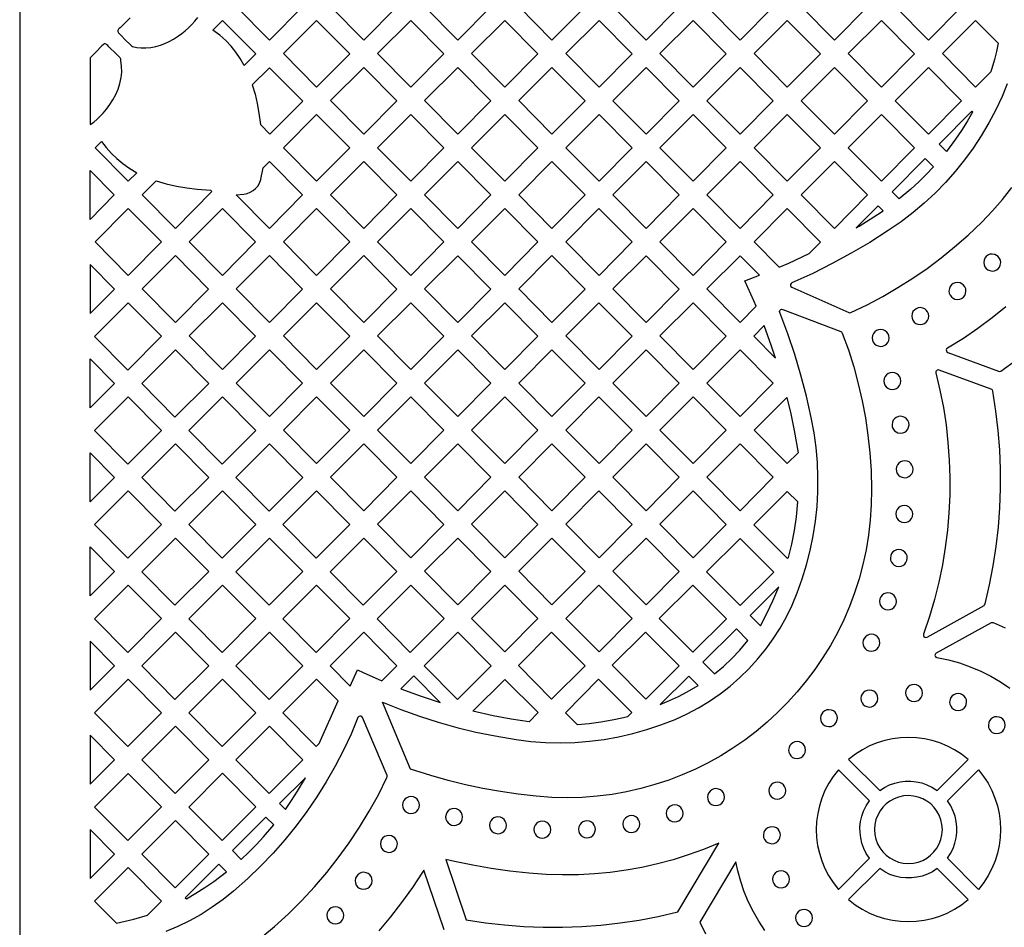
# Model space of a CAD drawing. Header units: millimetres. Extents: x -1176 to 822, y -1617 to -119.
# Tile 36 of 113: x -1176 to -980, y -723 to -543. Entities that reach past the tile are written whole.
import ezdxf

# ---------------------------------------------------------------- set-up
doc = ezdxf.new("R2010")
doc.units = ezdxf.units.MM
doc.layers.add('pattern', color=5, linetype='Continuous')

msp = doc.modelspace()

# ---------------------------------------------------------------- linework, layer by layer
at = {"layer": 'pattern'}
for points in [[(-1176, -1616.8), (822, -1616.8), (822, -118.96), (-1176, -118.96)], [(-1119.79, -540.52), (-1126.36, -547.15), (-1132.97, -540.49), (-1126.37, -533.88)], [(-1107.66, -533.88), (-1101.09, -540.52), (-1107.66, -547.15), (-1114.27, -540.49)], [(-1088.96, -533.88), (-1082.38, -540.52), (-1088.96, -547.15), (-1095.56, -540.49)], [(-1076.86, -540.49), (-1070.25, -533.89), (-1063.68, -540.52), (-1070.25, -547.16)], [(-1058.15, -540.49), (-1051.55, -533.89), (-1044.97, -540.52), (-1051.55, -547.16)], [(-1032.84, -533.89), (-1026.27, -540.52), (-1032.84, -547.16), (-1039.45, -540.49)], [(-1014.14, -533.89), (-1007.56, -540.53), (-1014.14, -547.16), (-1020.74, -540.49)], [(-995.43, -533.89), (-988.86, -540.53), (-995.43, -547.16), (-1002.04, -540.5)], [(-1131.41, -552.2), (-1132.2, -550.8), (-1133.06, -549.52), (-1134.01, -548.33), (-1135.06, -547.23), (-1136.22, -546.2), (-1137.6, -545.16), (-1135.68, -543.23), (-1129.1, -549.86)], [(-1110.44, -549.87), (-1117.01, -556.5), (-1123.62, -549.83), (-1117.02, -543.23)], [(-1104.92, -549.83), (-1098.31, -543.23), (-1091.74, -549.87), (-1098.31, -556.5)], [(-1086.21, -549.84), (-1079.61, -543.23), (-1073.03, -549.87), (-1079.6, -556.5)], [(-1054.33, -549.87), (-1060.9, -556.51), (-1067.51, -549.84), (-1060.9, -543.24)], [(-1042.19, -556.51), (-1048.8, -549.84), (-1042.2, -543.24), (-1035.62, -549.87)], [(-1023.49, -543.24), (-1016.92, -549.87), (-1023.49, -556.51), (-1030.1, -549.84)], [(-1004.78, -556.51), (-1011.39, -549.84), (-1004.79, -543.24), (-998.21, -549.87)], [(-983.06, -553.46), (-986.08, -556.51), (-992.69, -549.85), (-986.08, -543.24), (-981.57, -547.79), (-981.91, -549.43), (-982.31, -551.04)], [(-1162, -563.93), (-1161.3, -563.45), (-1160.63, -562.89), (-1160, -562.28), (-1159.42, -561.66), (-1158.78, -560.88), (-1158.1, -559.96), (-1157.47, -558.99), (-1156.92, -557.96), (-1156.44, -556.88), (-1156.08, -555.78), (-1155.82, -554.56), (-1155.72, -553.55), (-1155.75, -552.31), (-1155.9, -551.2), (-1155.94, -550.94), (-1156.04, -550.68), (-1156.22, -550.47), (-1156.42, -550.27), (-1156.78, -549.94), (-1158.26, -548.47), (-1158.48, -548.25), (-1158.67, -548.07), (-1158.83, -547.95), (-1158.99, -547.9), (-1159.16, -547.93), (-1159.36, -548.06), (-1159.65, -548.31), (-1160.89, -549.57), (-1162, -550.7)], [(-1129.81, -556.07), (-1129.25, -557.92), (-1128.8, -559.77), (-1128.46, -561.65), (-1128.19, -563.92), (-1126.29, -565.84), (-1119.72, -559.27), (-1126.4, -552.66)], [(-1114.27, -559.18), (-1107.66, -552.58), (-1101.09, -559.21), (-1107.66, -565.85)], [(-1082.38, -559.21), (-1088.96, -565.85), (-1095.57, -559.18), (-1088.96, -552.58)], [(-1070.26, -552.58), (-1063.68, -559.22), (-1070.25, -565.85), (-1076.86, -559.18)], [(-1051.55, -552.58), (-1044.97, -559.22), (-1051.55, -565.85), (-1058.15, -559.19)], [(-1026.27, -559.22), (-1032.84, -565.86), (-1039.45, -559.19), (-1032.85, -552.59)], [(-1020.74, -559.19), (-1014.14, -552.59), (-1007.56, -559.22), (-1014.14, -565.86)], [(-1002.04, -559.19), (-995.44, -552.59), (-988.86, -559.22), (-995.43, -565.86)], [(-986.67, -561.45), (-987.74, -563.3), (-988.87, -565.1), (-990.07, -566.86), (-991.88, -569.28), (-993.33, -567.84), (-986.83, -561.28)], [(-1117.01, -575.2), (-1123.62, -568.53), (-1117.02, -561.93), (-1110.44, -568.56)], [(-1104.92, -568.53), (-1098.31, -561.93), (-1091.74, -568.56), (-1098.31, -575.2)], [(-1073.03, -568.56), (-1079.61, -575.2), (-1086.21, -568.53), (-1079.61, -561.93)], [(-1054.33, -568.57), (-1060.9, -575.2), (-1067.51, -568.53), (-1060.9, -561.93)], [(-1035.62, -568.57), (-1042.19, -575.2), (-1048.8, -568.54), (-1042.2, -561.93)], [(-1030.1, -568.54), (-1023.49, -561.93), (-1016.92, -568.57), (-1023.49, -575.2)], [(-1004.79, -561.94), (-998.21, -568.57), (-1004.79, -575.21), (-1011.39, -568.54)], [(-1159.77, -567.27), (-1158.8, -568.51), (-1157.78, -569.65), (-1156.69, -570.7), (-1155.53, -571.66), (-1154.29, -572.54), (-1152.72, -573.49), (-1154.42, -575.2), (-1161.03, -568.53)], [(-994.46, -572.33), (-995.9, -573.86), (-997.39, -575.33), (-998.94, -576.75), (-1001.25, -578.69), (-1002.67, -577.27), (-996.12, -570.67)], [(-1162, -582.76), (-1162, -573.06), (-1157.2, -577.91)], [(-1132.97, -577.88), (-1131.46, -577.75), (-1130.8, -577.62), (-1130.18, -577.39), (-1129.62, -577.06), (-1129.12, -576.64), (-1128.7, -576.14), (-1128.37, -575.57), (-1128.11, -574.84), (-1128.09, -574.75), (-1127.63, -572.53), (-1126.37, -571.28), (-1119.79, -577.91), (-1126.36, -584.55)], [(-1101.09, -577.91), (-1107.66, -584.55), (-1114.27, -577.88), (-1107.66, -571.28)], [(-1095.57, -577.88), (-1088.96, -571.28), (-1082.39, -577.91), (-1088.96, -584.55)], [(-1070.26, -571.28), (-1063.68, -577.91), (-1070.25, -584.55), (-1076.86, -577.88)], [(-1051.55, -584.55), (-1058.16, -577.88), (-1051.55, -571.28), (-1044.98, -577.91)], [(-1039.45, -577.88), (-1032.85, -571.28), (-1026.27, -577.92), (-1032.84, -584.55)], [(-1014.14, -571.28), (-1007.57, -577.92), (-1014.14, -584.55), (-1020.75, -577.89)], [(-1148.92, -575.12), (-1146.88, -575.69), (-1144.84, -576.15), (-1142.78, -576.51), (-1140.71, -576.78), (-1138.07, -576.97), (-1137.82, -577.23), (-1145.07, -584.55), (-1151.68, -577.88)], [(-1147.84, -587.26), (-1154.42, -593.9), (-1161.03, -587.23), (-1154.42, -580.63)], [(-1129.14, -587.26), (-1135.72, -593.9), (-1142.32, -587.23), (-1135.72, -580.63)], [(-1117.02, -580.63), (-1110.44, -587.26), (-1117.01, -593.9), (-1123.62, -587.23)], [(-1098.31, -593.9), (-1104.92, -587.23), (-1098.31, -580.63), (-1091.74, -587.26)], [(-1086.21, -587.23), (-1079.61, -580.63), (-1073.03, -587.26), (-1079.61, -593.9)], [(-1067.51, -587.23), (-1060.91, -580.63), (-1054.33, -587.26), (-1060.9, -593.9)], [(-1042.2, -580.63), (-1035.63, -587.26), (-1042.2, -593.9), (-1048.81, -587.23)], [(-1025.1, -592.28), (-1023.17, -591.44), (-1019.14, -589.55), (-1016.89, -587.3), (-1023.49, -580.63), (-1030.1, -587.23)], [(-1009.79, -584.46), (-1009.23, -584.12), (-1005.54, -581.79), (-1004.47, -581.07), (-1005.45, -580.08)], [(-1151.68, -596.58), (-1145.07, -589.97), (-1138.49, -596.61), (-1145.07, -603.24)], [(-1126.37, -589.97), (-1119.79, -596.61), (-1126.36, -603.24), (-1132.97, -596.58)], [(-1101.09, -596.61), (-1107.66, -603.24), (-1114.27, -596.58), (-1107.66, -589.97)], [(-1088.96, -603.25), (-1095.57, -596.58), (-1088.96, -589.98), (-1082.39, -596.61)], [(-1070.26, -589.97), (-1063.68, -596.61), (-1070.25, -603.24), (-1076.86, -596.58)], [(-1044.98, -596.61), (-1051.55, -603.25), (-1058.16, -596.58), (-1051.55, -589.98)], [(-1029.65, -600.02), (-1030.11, -598.95), (-1031.92, -594.96), (-1028.99, -593.87), (-1032.85, -589.98), (-1039.45, -596.58), (-1032.84, -603.25)], [(-984.47, -591.34), (-984.41, -591.78), (-984.25, -592.17), (-984, -592.51), (-983.67, -592.78), (-983.28, -592.95), (-982.78, -593.03), (-982.35, -592.97), (-981.95, -592.81), (-981.61, -592.56), (-981.35, -592.23), (-981.17, -591.84), (-981.1, -591.34), (-981.16, -590.9), (-981.32, -590.51), (-981.57, -590.17), (-981.9, -589.91), (-982.28, -589.73), (-982.78, -589.66), (-983.22, -589.71), (-983.62, -589.88), (-983.95, -590.13), (-984.22, -590.46), (-984.39, -590.84)], [(-1162, -591.75), (-1162, -601.49), (-1157.15, -596.64)], [(-991.37, -597), (-991.31, -597.43), (-991.15, -597.83), (-990.9, -598.17), (-990.57, -598.43), (-990.18, -598.61), (-989.68, -598.68), (-989.24, -598.62), (-988.85, -598.46), (-988.51, -598.21), (-988.25, -597.88), (-988.07, -597.5), (-988, -597), (-988.05, -596.56), (-988.22, -596.16), (-988.47, -595.83), (-988.8, -595.56), (-989.18, -595.38), (-989.68, -595.31), (-990.12, -595.37), (-990.51, -595.53), (-990.85, -595.78), (-991.12, -596.11), (-991.29, -596.5)], [(-1161.11, -606.01), (-1154.5, -612.69), (-1147.8, -605.99), (-1154.42, -599.32)], [(-1142.32, -605.93), (-1135.72, -599.32), (-1129.14, -605.96), (-1135.72, -612.59)], [(-1117.02, -599.32), (-1110.44, -605.96), (-1117.01, -612.59), (-1123.62, -605.93)], [(-1104.92, -605.93), (-1098.31, -599.32), (-1091.74, -605.96), (-1098.31, -612.59)], [(-1086.21, -605.93), (-1079.61, -599.32), (-1073.03, -605.96), (-1079.61, -612.59)], [(-1067.51, -605.93), (-1060.91, -599.32), (-1054.33, -605.96), (-1060.9, -612.59)], [(-1035.63, -605.96), (-1042.2, -612.59), (-1048.81, -605.93), (-1042.2, -599.32)], [(-998.77, -601.99), (-998.71, -602.42), (-998.55, -602.82), (-998.3, -603.16), (-997.97, -603.42), (-997.58, -603.6), (-997.08, -603.67), (-996.65, -603.61), (-996.25, -603.45), (-995.91, -603.2), (-995.65, -602.87), (-995.47, -602.49), (-995.4, -601.99), (-995.45, -601.55), (-995.62, -601.15), (-995.87, -600.82), (-996.2, -600.55), (-996.58, -600.38), (-997.08, -600.3), (-997.52, -600.36), (-997.92, -600.52), (-998.25, -600.77), (-998.52, -601.1), (-998.69, -601.49)], [(-1045.77, -682.08), (-1043.42, -681), (-1041.15, -679.8), (-1038.96, -678.47), (-1036.86, -677.02), (-1034.84, -675.46), (-1032.93, -673.79), (-1031.11, -672.02), (-1029.39, -670.14), (-1027.79, -668.17), (-1026.29, -666.11), (-1024.91, -663.96), (-1023.66, -661.73), (-1022.53, -659.42), (-1021.5, -656.96), (-1020.51, -654.18), (-1019.65, -651.36), (-1018.93, -648.51), (-1018.35, -645.63), (-1017.9, -642.74), (-1017.59, -639.82), (-1017.43, -636.9), (-1017.4, -633.97), (-1017.51, -631.03), (-1017.76, -628.1), (-1018.15, -625.19), (-1018.72, -622.1), (-1019.68, -617.88), (-1020.78, -613.72), (-1022.02, -609.59), (-1023.39, -605.51), (-1024.98, -601.26), (-1025.02, -601.04), (-1024.95, -600.84), (-1024.81, -600.69), (-1024.62, -600.61), (-1024.36, -600.64), (-1012.83, -605.06), (-1012.7, -605.13), (-1012.56, -605.34), (-1011.36, -608.7), (-1010.3, -612.06), (-1009.39, -615.43), (-1008.61, -618.81), (-1007.97, -622.22), (-1007.47, -625.65), (-1007.1, -629.12), (-1006.86, -632.63), (-1006.76, -636.41), (-1006.8, -639.48), (-1007, -642.51), (-1007.35, -645.5), (-1007.83, -648.44), (-1008.46, -651.32), (-1009.22, -654.16), (-1010.11, -656.93), (-1011.13, -659.64), (-1012.28, -662.29), (-1013.54, -664.87), (-1014.92, -667.38), (-1016.41, -669.82), (-1018.01, -672.17), (-1019.72, -674.45), (-1021.53, -676.64), (-1023.43, -678.74), (-1025.43, -680.75), (-1027.52, -682.66), (-1029.7, -684.48), (-1031.96, -686.19), (-1034.3, -687.8), (-1036.72, -689.3), (-1039.2, -690.69), (-1041.76, -691.96), (-1044.38, -693.11), (-1047.06, -694.14), (-1049.8, -695.05), (-1052.59, -695.83), (-1055.43, -696.47), (-1058.32, -696.98), (-1061.25, -697.35), (-1064.22, -697.58), (-1067.23, -697.66), (-1070.26, -697.59), (-1073.38, -697.36), (-1076.94, -696.96), (-1080.48, -696.44), (-1083.97, -695.81), (-1087.44, -695.07), (-1090.89, -694.22), (-1094.33, -693.26), (-1098.33, -691.98), (-1103.94, -678.7), (-1100.28, -680.15), (-1096.6, -681.46), (-1092.89, -682.64), (-1089.15, -683.68), (-1085.37, -684.6), (-1081.54, -685.38), (-1077.36, -686.09), (-1074.45, -686.45), (-1071.53, -686.67), (-1068.61, -686.74), (-1065.7, -686.66), (-1062.8, -686.44), (-1059.91, -686.08), (-1057.04, -685.57), (-1054.2, -684.92), (-1051.39, -684.13), (-1048.61, -683.2)], [(-1025.83, -610.33), (-1026.61, -607.96), (-1028.1, -603.88), (-1030.16, -605.96)], [(-1006.62, -606.31), (-1006.57, -606.75), (-1006.4, -607.15), (-1006.15, -607.48), (-1005.82, -607.75), (-1005.44, -607.92), (-1004.94, -608), (-1004.5, -607.94), (-1004.11, -607.78), (-1003.77, -607.53), (-1003.5, -607.2), (-1003.33, -606.81), (-1003.25, -606.31), (-1003.31, -605.88), (-1003.47, -605.48), (-1003.72, -605.15), (-1004.05, -604.88), (-1004.44, -604.71), (-1004.94, -604.63), (-1005.37, -604.69), (-1005.77, -604.85), (-1006.11, -605.1), (-1006.37, -605.43), (-1006.55, -605.81)], [(-1145.07, -608.67), (-1151.76, -615.36), (-1145.15, -622.03), (-1138.45, -615.34)], [(-1126.37, -608.67), (-1119.79, -615.31), (-1126.36, -621.94), (-1132.97, -615.27)], [(-1114.27, -615.27), (-1107.66, -608.67), (-1101.09, -615.31), (-1107.66, -621.94)], [(-1088.96, -608.67), (-1082.38, -615.31), (-1088.96, -621.94), (-1095.57, -615.27)], [(-1070.26, -608.67), (-1063.68, -615.31), (-1070.25, -621.94), (-1076.86, -615.28)], [(-1051.55, -621.94), (-1058.16, -615.27), (-1051.56, -608.67), (-1044.98, -615.31)], [(-1026.27, -615.31), (-1032.85, -621.94), (-1039.46, -615.28), (-1032.85, -608.67)], [(-1162, -620.19), (-1162, -610.45), (-1157.15, -615.34)], [(-1004.32, -614.86), (-1004.26, -615.3), (-1004.1, -615.7), (-1003.84, -616.03), (-1003.52, -616.3), (-1003.13, -616.47), (-1002.63, -616.55), (-1002.19, -616.49), (-1001.8, -616.33), (-1001.46, -616.08), (-1001.2, -615.75), (-1001.02, -615.36), (-1000.94, -614.86), (-1001, -614.43), (-1001.16, -614.03), (-1001.42, -613.69), (-1001.74, -613.43), (-1002.13, -613.25), (-1002.63, -613.18), (-1003.07, -613.24), (-1003.46, -613.4), (-1003.8, -613.65), (-1004.06, -613.98), (-1004.24, -614.36)], [(-984.16, -659.14), (-983.29, -655.37), (-982.56, -651.58), (-981.98, -647.76), (-981.55, -643.93), (-981.26, -640.09), (-981.12, -636.24), (-981.13, -632.39), (-981.28, -628.53), (-981.58, -624.69), (-982.03, -620.85), (-982.66, -616.89), (-982.75, -616.66), (-982.96, -616.52), (-993.34, -612.69), (-993.55, -612.66), (-993.73, -612.72), (-993.88, -612.83), (-993.97, -613), (-993.98, -613.26), (-993.17, -616.69), (-992.49, -620.14), (-991.96, -623.6), (-991.57, -627.08), (-991.31, -630.57), (-991.2, -634.06), (-991.22, -637.54), (-991.38, -641.03), (-991.67, -644.51), (-992.11, -647.97), (-992.68, -651.42), (-993.39, -654.84), (-994.23, -658.25), (-995.21, -661.62), (-996.41, -665.18), (-996.43, -665.41), (-996.35, -665.62), (-996.18, -665.76), (-995.97, -665.82), (-995.72, -665.76), (-984.4, -659.44), (-984.28, -659.36)], [(-1161.11, -624.71), (-1154.42, -618.02), (-1147.8, -624.69), (-1154.5, -631.38)], [(-1135.72, -618.02), (-1142.41, -624.71), (-1135.8, -631.38), (-1129.1, -624.69)], [(-1123.62, -624.62), (-1117.02, -618.02), (-1110.44, -624.65), (-1117.01, -631.29)], [(-1098.31, -618.02), (-1091.74, -624.65), (-1098.31, -631.29), (-1104.92, -624.62)], [(-1079.61, -618.02), (-1073.03, -624.65), (-1079.61, -631.29), (-1086.21, -624.62)], [(-1060.91, -618.02), (-1054.33, -624.66), (-1060.9, -631.29), (-1067.51, -624.62)], [(-1035.63, -624.65), (-1042.2, -631.29), (-1048.81, -624.62), (-1042.2, -618.02)], [(-1023.6, -618.12), (-1022.81, -621.41), (-1022.12, -624.72), (-1021.34, -629.12), (-1023.5, -631.29), (-1030.1, -624.62)], [(-1002.68, -623.57), (-1002.63, -624.01), (-1002.46, -624.4), (-1002.21, -624.74), (-1001.88, -625), (-1001.5, -625.18), (-1001, -625.25), (-1000.56, -625.2), (-1000.16, -625.04), (-999.83, -624.78), (-999.56, -624.46), (-999.39, -624.07), (-999.31, -623.57), (-999.37, -623.13), (-999.53, -622.74), (-999.78, -622.4), (-1000.11, -622.14), (-1000.5, -621.96), (-1001, -621.89), (-1001.43, -621.94), (-1001.83, -622.1), (-1002.17, -622.36), (-1002.43, -622.68), (-1002.61, -623.07)], [(-1151.76, -634.06), (-1145.07, -627.37), (-1138.45, -634.04), (-1145.15, -640.73)], [(-1126.44, -640.73), (-1119.75, -634.04), (-1126.36, -627.36), (-1133.06, -634.06)], [(-1114.27, -633.97), (-1107.66, -627.37), (-1101.09, -634), (-1107.66, -640.64)], [(-1088.96, -640.64), (-1095.57, -633.97), (-1088.96, -627.37), (-1082.38, -634)], [(-1063.68, -634), (-1070.25, -640.64), (-1076.86, -633.97), (-1070.26, -627.37)], [(-1051.55, -627.37), (-1044.98, -634), (-1051.55, -640.64), (-1058.16, -633.97)], [(-1032.85, -627.37), (-1026.28, -634), (-1032.85, -640.64), (-1039.46, -633.97)], [(-1162, -638.89), (-1162, -629.15), (-1157.15, -634.04)], [(-1001.87, -632.39), (-1001.81, -632.83), (-1001.65, -633.23), (-1001.4, -633.56), (-1001.07, -633.83), (-1000.68, -634), (-1000.18, -634.08), (-999.74, -634.02), (-999.35, -633.86), (-999.01, -633.61), (-998.75, -633.28), (-998.57, -632.89), (-998.5, -632.39), (-998.55, -631.96), (-998.72, -631.56), (-998.97, -631.23), (-999.29, -630.96), (-999.68, -630.78), (-1000.18, -630.71), (-1000.62, -630.77), (-1001.01, -630.93), (-1001.35, -631.18), (-1001.62, -631.51), (-1001.79, -631.89)], [(-1154.42, -636.71), (-1147.8, -643.39), (-1154.5, -650.08), (-1161.11, -643.41)], [(-1135.8, -650.08), (-1129.1, -643.39), (-1135.72, -636.71), (-1142.41, -643.41)], [(-1117.01, -636.71), (-1123.71, -643.41), (-1117.09, -650.08), (-1110.4, -643.39)], [(-1091.74, -643.35), (-1098.31, -649.99), (-1104.92, -643.32), (-1098.31, -636.72)], [(-1086.21, -643.32), (-1079.61, -636.72), (-1073.03, -643.35), (-1079.61, -649.99)], [(-1067.51, -643.32), (-1060.91, -636.72), (-1054.33, -643.35), (-1060.9, -649.99)], [(-1042.2, -636.72), (-1035.63, -643.35), (-1042.2, -649.99), (-1048.81, -643.32)], [(-1023.25, -649.95), (-1022.6, -647.28), (-1022.07, -644.59), (-1021.67, -641.88), (-1021.39, -638.88), (-1023.49, -636.79), (-1030.14, -643.44), (-1023.45, -650.14)], [(-1001.95, -641.29), (-1001.89, -641.72), (-1001.73, -642.12), (-1001.47, -642.46), (-1001.15, -642.72), (-1000.76, -642.9), (-1000.26, -642.97), (-999.82, -642.91), (-999.43, -642.75), (-999.09, -642.5), (-998.83, -642.17), (-998.65, -641.79), (-998.58, -641.29), (-998.63, -640.85), (-998.8, -640.46), (-999.05, -640.12), (-999.37, -639.85), (-999.76, -639.68), (-1000.26, -639.6), (-1000.7, -639.66), (-1001.09, -639.82), (-1001.43, -640.07), (-1001.69, -640.4), (-1001.87, -640.79)], [(-1145.07, -646.06), (-1151.76, -652.76), (-1145.15, -659.43), (-1138.45, -652.74)], [(-1126.36, -646.06), (-1133.06, -652.76), (-1126.44, -659.43), (-1119.75, -652.74)], [(-1107.66, -646.06), (-1114.35, -652.76), (-1107.74, -659.43), (-1101.04, -652.74)], [(-1088.96, -646.07), (-1082.38, -652.7), (-1088.96, -659.34), (-1095.57, -652.67)], [(-1076.86, -652.67), (-1070.26, -646.07), (-1063.68, -652.7), (-1070.25, -659.34)], [(-1044.98, -652.7), (-1051.55, -659.34), (-1058.16, -652.67), (-1051.55, -646.07)], [(-1032.84, -659.44), (-1026.16, -652.83), (-1032.85, -646.15), (-1039.53, -652.76)], [(-1162, -657.58), (-1162, -647.84), (-1157.15, -652.74)], [(-1003.02, -650.05), (-1002.97, -650.49), (-1002.8, -650.88), (-1002.55, -651.22), (-1002.23, -651.48), (-1001.84, -651.66), (-1001.34, -651.73), (-1000.9, -651.68), (-1000.51, -651.51), (-1000.17, -651.26), (-999.91, -650.94), (-999.73, -650.55), (-999.65, -650.05), (-999.71, -649.61), (-999.87, -649.22), (-1000.13, -648.88), (-1000.45, -648.62), (-1000.84, -648.44), (-1001.34, -648.36), (-1001.78, -648.42), (-1002.17, -648.58), (-1002.51, -648.83), (-1002.77, -649.16), (-1002.95, -649.55)], [(-1161.11, -662.1), (-1154.5, -668.78), (-1147.8, -662.08), (-1154.42, -655.41)], [(-1129.1, -662.08), (-1135.72, -655.41), (-1142.41, -662.1), (-1135.8, -668.78)], [(-1117.09, -668.78), (-1110.4, -662.08), (-1117.01, -655.41), (-1123.71, -662.1)], [(-1098.39, -668.78), (-1091.69, -662.08), (-1098.31, -655.41), (-1105, -662.1)], [(-1073.03, -662.05), (-1079.61, -668.68), (-1086.21, -662.02), (-1079.61, -655.41)], [(-1054.33, -662.05), (-1060.9, -668.69), (-1067.51, -662.02), (-1060.91, -655.42)], [(-1042.24, -655.45), (-1035.56, -662.13), (-1042.23, -668.75), (-1048.92, -662.06)], [(-1028.84, -663.49), (-1027.53, -661.06), (-1026.34, -658.57), (-1025.18, -655.79), (-1030.87, -661.44)], [(-1005.18, -658.65), (-1005.12, -659.08), (-1004.96, -659.48), (-1004.71, -659.82), (-1004.38, -660.08), (-1003.99, -660.26), (-1003.49, -660.33), (-1003.06, -660.27), (-1002.66, -660.11), (-1002.33, -659.86), (-1002.06, -659.53), (-1001.88, -659.15), (-1001.81, -658.65), (-1001.87, -658.21), (-1002.03, -657.81), (-1002.28, -657.48), (-1002.61, -657.21), (-1002.99, -657.04), (-1003.49, -656.96), (-1003.93, -657.02), (-1004.33, -657.18), (-1004.66, -657.43), (-1004.93, -657.76), (-1005.11, -658.15)], [(-1145.07, -664.76), (-1151.76, -671.45), (-1145.15, -678.13), (-1138.45, -671.43)], [(-1126.36, -664.76), (-1133.06, -671.45), (-1126.44, -678.13), (-1119.75, -671.43)], [(-1108.91, -672.23), (-1107.79, -672.77), (-1104.07, -674.46), (-1101.04, -671.43), (-1107.66, -664.76), (-1114.35, -671.45), (-1110.36, -675.48)], [(-1095.65, -671.45), (-1088.96, -664.76), (-1082.34, -671.43), (-1089.04, -678.13)], [(-1063.66, -671.44), (-1070.33, -678.05), (-1076.91, -671.4), (-1070.34, -664.76)], [(-1044.99, -671.47), (-1051.64, -664.76), (-1058.28, -671.33), (-1051.62, -678.05)], [(-1037.98, -673.04), (-1036.2, -671.57), (-1034.53, -670), (-1032.95, -668.35), (-1031.31, -666.42), (-1033.59, -664.12), (-1040.26, -670.74)], [(-1162, -666.54), (-1162, -676.28), (-1157.15, -671.43)], [(-1008.48, -666.87), (-1008.42, -667.31), (-1008.26, -667.71), (-1008.01, -668.04), (-1007.68, -668.31), (-1007.29, -668.48), (-1006.79, -668.56), (-1006.35, -668.5), (-1005.96, -668.34), (-1005.62, -668.09), (-1005.36, -667.76), (-1005.18, -667.37), (-1005.11, -666.87), (-1005.16, -666.44), (-1005.33, -666.04), (-1005.58, -665.71), (-1005.91, -665.44), (-1006.29, -665.26), (-1006.79, -665.19), (-1007.23, -665.25), (-1007.62, -665.41), (-1007.96, -665.66), (-1008.23, -665.99), (-1008.4, -666.37)], [(-1147.8, -680.78), (-1154.42, -674.11), (-1161.11, -680.8), (-1154.5, -687.48)], [(-1135.79, -687.48), (-1129.1, -680.78), (-1135.71, -674.11), (-1142.41, -680.8)], [(-1117.01, -674.11), (-1123.71, -680.8), (-1117.09, -687.47), (-1116.5, -686.89), (-1112.73, -678.43)], [(-1100.25, -676.04), (-1096.45, -677.43), (-1092.47, -678.73), (-1097.68, -673.47)], [(-1074.77, -682.56), (-1078.35, -682.03), (-1081.91, -681.38), (-1085.99, -680.49), (-1079.64, -674.15), (-1072.96, -680.75)], [(-1062.83, -682.96), (-1065.17, -683.18), (-1067.59, -680.78), (-1060.99, -674.11), (-1054.37, -680.73), (-1055.23, -681.58), (-1056.04, -681.79), (-1058.26, -682.27), (-1060.52, -682.66)], [(-1048.72, -679.12), (-1046.9, -678.37), (-1045.13, -677.55), (-1043.4, -676.64), (-1041.22, -675.34), (-1043.05, -673.49)], [(-1008.87, -677.94), (-1008.81, -678.38), (-1008.65, -678.78), (-1008.4, -679.11), (-1008.07, -679.38), (-1007.68, -679.56), (-1007.18, -679.63), (-1006.75, -679.57), (-1006.35, -679.41), (-1006.01, -679.16), (-1005.75, -678.83), (-1005.57, -678.44), (-1005.5, -677.94), (-1005.56, -677.51), (-1005.72, -677.11), (-1005.97, -676.78), (-1006.3, -676.51), (-1006.68, -676.33), (-1007.18, -676.26), (-1007.62, -676.32), (-1008.01, -676.48), (-1008.35, -676.73), (-1008.62, -677.06), (-1008.79, -677.44)], [(-999.99, -676.84), (-999.93, -677.28), (-999.77, -677.67), (-999.52, -678.01), (-999.19, -678.27), (-998.8, -678.45), (-998.3, -678.52), (-997.87, -678.47), (-997.47, -678.31), (-997.13, -678.05), (-996.87, -677.73), (-996.69, -677.34), (-996.62, -676.84), (-996.68, -676.4), (-996.84, -676.01), (-997.09, -675.67), (-997.42, -675.41), (-997.8, -675.23), (-998.3, -675.15), (-998.74, -675.21), (-999.14, -675.37), (-999.47, -675.63), (-999.74, -675.95), (-999.91, -676.34)], [(-991.24, -678.65), (-991.18, -679.08), (-991.02, -679.48), (-990.77, -679.82), (-990.44, -680.08), (-990.05, -680.26), (-989.55, -680.33), (-989.11, -680.27), (-988.72, -680.11), (-988.38, -679.86), (-988.12, -679.53), (-987.94, -679.15), (-987.87, -678.65), (-987.92, -678.21), (-988.09, -677.81), (-988.34, -677.48), (-988.66, -677.21), (-989.05, -677.04), (-989.55, -676.96), (-989.99, -677.02), (-990.38, -677.18), (-990.72, -677.43), (-990.99, -677.76), (-991.16, -678.15)], [(-1016.91, -681.84), (-1016.86, -682.28), (-1016.69, -682.68), (-1016.44, -683.01), (-1016.11, -683.28), (-1015.73, -683.45), (-1015.23, -683.53), (-1014.79, -683.47), (-1014.4, -683.31), (-1014.06, -683.06), (-1013.79, -682.73), (-1013.62, -682.34), (-1013.54, -681.84), (-1013.6, -681.41), (-1013.76, -681.01), (-1014.01, -680.67), (-1014.34, -680.41), (-1014.73, -680.23), (-1015.23, -680.16), (-1015.66, -680.21), (-1016.06, -680.38), (-1016.4, -680.63), (-1016.66, -680.96), (-1016.84, -681.34)], [(-983.55, -683.23), (-983.5, -683.67), (-983.34, -684.07), (-983.08, -684.4), (-982.76, -684.67), (-982.37, -684.84), (-981.87, -684.92), (-981.43, -684.86), (-981.04, -684.7), (-980.7, -684.45), (-980.44, -684.12), (-980.26, -683.73), (-980.19, -683.23), (-980.24, -682.8), (-980.4, -682.4), (-980.66, -682.06), (-980.98, -681.8), (-981.37, -681.62), (-981.87, -681.55), (-982.31, -681.61), (-982.7, -681.77), (-983.04, -682.02), (-983.3, -682.35), (-983.48, -682.73)], [(-1138.45, -690.13), (-1145.07, -683.46), (-1151.76, -690.15), (-1145.14, -696.82)], [(-1126.36, -683.46), (-1119.75, -690.13), (-1126.44, -696.82), (-1133.06, -690.15)], [(-1162, -685.24), (-1162, -694.98), (-1157.15, -690.13)], [(-1023.23, -688.19), (-1023.17, -688.63), (-1023.01, -689.02), (-1022.76, -689.36), (-1022.43, -689.63), (-1022.04, -689.8), (-1021.54, -689.88), (-1021.11, -689.82), (-1020.71, -689.66), (-1020.38, -689.41), (-1020.11, -689.08), (-1019.93, -688.69), (-1019.86, -688.19), (-1019.92, -687.75), (-1020.08, -687.36), (-1020.33, -687.02), (-1020.66, -686.76), (-1021.04, -686.58), (-1021.54, -686.51), (-1021.98, -686.56), (-1022.38, -686.73), (-1022.71, -686.98), (-1022.98, -687.31), (-1023.15, -687.69)], [(-1011.31, -690.05), (-1005.14, -696.22), (-1004.19, -695.6), (-1003.2, -695.11), (-1002.16, -694.74), (-1001.1, -694.49), (-1000.02, -694.36), (-998.94, -694.35), (-997.86, -694.47), (-996.79, -694.71), (-995.75, -695.07), (-994.75, -695.55), (-993.72, -696.22), (-987.55, -690.05), (-988.87, -689.03), (-990.25, -688.14), (-991.69, -687.39), (-993.18, -686.77), (-994.71, -686.29), (-996.26, -685.95), (-997.83, -685.74), (-999.41, -685.67), (-1001, -685.74), (-1002.57, -685.94), (-1004.12, -686.28), (-1005.65, -686.76), (-1007.14, -687.37), (-1008.58, -688.12), (-1009.96, -689.01)], [(-1007.18, -698.26), (-1013.35, -692.09), (-1014.37, -693.41), (-1015.26, -694.79), (-1016.01, -696.23), (-1016.63, -697.72), (-1017.11, -699.25), (-1017.45, -700.8), (-1017.66, -702.37), (-1017.73, -703.95), (-1017.66, -705.54), (-1017.46, -707.11), (-1017.12, -708.66), (-1016.64, -710.19), (-1016.03, -711.68), (-1015.28, -713.12), (-1014.39, -714.5), (-1013.35, -715.85), (-1007.18, -709.68), (-1007.8, -708.73), (-1008.29, -707.74), (-1008.66, -706.7), (-1008.91, -705.64), (-1009.04, -704.56), (-1009.05, -703.48), (-1008.93, -702.4), (-1008.69, -701.33), (-1008.33, -700.3), (-1007.85, -699.29)], [(-991.68, -698.26), (-985.51, -692.09), (-984.48, -693.41), (-983.6, -694.79), (-982.84, -696.23), (-982.23, -697.72), (-981.75, -699.25), (-981.41, -700.8), (-981.2, -702.37), (-981.13, -703.95), (-981.2, -705.54), (-981.4, -707.11), (-981.74, -708.66), (-982.22, -710.19), (-982.83, -711.68), (-983.58, -713.12), (-984.46, -714.5), (-985.51, -715.85), (-991.68, -709.68), (-991.06, -708.73), (-990.57, -707.74), (-990.19, -706.7), (-989.94, -705.64), (-989.82, -704.56), (-989.81, -703.48), (-989.93, -702.4), (-990.17, -701.33), (-990.53, -700.3), (-991.01, -699.29)], [(-1154.42, -692.81), (-1161.11, -699.5), (-1154.5, -706.17), (-1147.8, -699.48)], [(-1135.71, -692.8), (-1129.1, -699.48), (-1135.79, -706.17), (-1142.41, -699.5)], [(-1123.2, -700.02), (-1121.97, -698.22), (-1120.8, -696.37), (-1119.25, -693.68), (-1124.4, -698.83)], [(-1039.35, -697.53), (-1039.29, -697.97), (-1039.13, -698.37), (-1038.87, -698.7), (-1038.55, -698.97), (-1038.16, -699.14), (-1037.66, -699.22), (-1037.22, -699.16), (-1036.83, -699), (-1036.49, -698.75), (-1036.23, -698.42), (-1036.05, -698.03), (-1035.98, -697.53), (-1036.03, -697.1), (-1036.19, -696.7), (-1036.45, -696.36), (-1036.77, -696.1), (-1037.16, -695.92), (-1037.66, -695.85), (-1038.1, -695.91), (-1038.49, -696.07), (-1038.83, -696.32), (-1039.09, -696.65), (-1039.27, -697.03)], [(-1027.17, -696.23), (-1027.11, -696.67), (-1026.95, -697.06), (-1026.7, -697.4), (-1026.37, -697.66), (-1025.98, -697.84), (-1025.48, -697.91), (-1025.05, -697.86), (-1024.65, -697.69), (-1024.32, -697.44), (-1024.05, -697.12), (-1023.87, -696.73), (-1023.8, -696.23), (-1023.86, -695.79), (-1024.02, -695.4), (-1024.27, -695.06), (-1024.6, -694.8), (-1024.98, -694.62), (-1025.48, -694.54), (-1025.92, -694.6), (-1026.32, -694.76), (-1026.65, -695.02), (-1026.92, -695.34), (-1027.09, -695.73)], [(-1099.95, -699.1), (-1099.89, -699.54), (-1099.73, -699.94), (-1099.48, -700.27), (-1099.15, -700.54), (-1098.77, -700.71), (-1098.27, -700.79), (-1097.83, -700.73), (-1097.43, -700.57), (-1097.1, -700.32), (-1096.83, -699.99), (-1096.66, -699.6), (-1096.58, -699.1), (-1096.64, -698.67), (-1096.8, -698.27), (-1097.05, -697.94), (-1097.38, -697.67), (-1097.76, -697.5), (-1098.27, -697.42), (-1098.7, -697.48), (-1099.1, -697.64), (-1099.43, -697.89), (-1099.7, -698.22), (-1099.87, -698.6)], [(-1006.17, -703.97), (-1006.1, -704.96), (-1005.89, -705.91), (-1005.55, -706.8), (-1005.09, -707.63), (-1004.52, -708.38), (-1003.86, -709.05), (-1003.11, -709.62), (-1002.29, -710.08), (-1001.4, -710.42), (-1000.45, -710.63), (-999.43, -710.71), (-998.44, -710.64), (-997.49, -710.43), (-996.59, -710.09), (-995.77, -709.63), (-995.02, -709.07), (-994.35, -708.41), (-993.78, -707.66), (-993.32, -706.83), (-992.98, -705.94), (-992.76, -704.99), (-992.69, -703.97), (-992.76, -702.98), (-992.97, -702.03), (-993.31, -701.14), (-993.77, -700.31), (-994.33, -699.56), (-994.99, -698.89), (-995.74, -698.32), (-996.57, -697.86), (-997.46, -697.52), (-998.4, -697.31), (-999.43, -697.23), (-1000.42, -697.3), (-1001.37, -697.51), (-1002.26, -697.85), (-1003.09, -698.31), (-1003.84, -698.87), (-1004.51, -699.53), (-1005.07, -700.28), (-1005.53, -701.11), (-1005.88, -702), (-1006.09, -702.95)], [(-1091.37, -701.46), (-1091.31, -701.9), (-1091.15, -702.29), (-1090.9, -702.63), (-1090.57, -702.89), (-1090.19, -703.07), (-1089.68, -703.15), (-1089.25, -703.09), (-1088.85, -702.93), (-1088.52, -702.68), (-1088.25, -702.35), (-1088.08, -701.96), (-1088, -701.46), (-1088.06, -701.02), (-1088.22, -700.63), (-1088.47, -700.29), (-1088.8, -700.03), (-1089.19, -699.85), (-1089.68, -699.78), (-1090.12, -699.83), (-1090.52, -700), (-1090.85, -700.25), (-1091.12, -700.57), (-1091.29, -700.96)], [(-1047.57, -700.77), (-1047.51, -701.2), (-1047.35, -701.6), (-1047.1, -701.93), (-1046.77, -702.2), (-1046.38, -702.38), (-1045.88, -702.45), (-1045.44, -702.39), (-1045.05, -702.23), (-1044.71, -701.98), (-1044.45, -701.65), (-1044.27, -701.27), (-1044.2, -700.77), (-1044.25, -700.33), (-1044.42, -699.93), (-1044.67, -699.6), (-1045, -699.33), (-1045.38, -699.16), (-1045.88, -699.08), (-1046.32, -699.14), (-1046.71, -699.3), (-1047.05, -699.55), (-1047.31, -699.88), (-1047.49, -700.27)], [(-1145.07, -702.15), (-1151.76, -708.85), (-1145.14, -715.52), (-1138.45, -708.83)], [(-1132, -709.9), (-1130.45, -708.45), (-1128.96, -706.96), (-1127.53, -705.42), (-1125.51, -703.05), (-1127.07, -701.5), (-1133.73, -708.16)], [(-1082.67, -703.12), (-1082.61, -703.55), (-1082.45, -703.95), (-1082.2, -704.28), (-1081.87, -704.55), (-1081.49, -704.72), (-1080.99, -704.8), (-1080.55, -704.74), (-1080.15, -704.58), (-1079.82, -704.33), (-1079.55, -704), (-1079.38, -703.61), (-1079.3, -703.12), (-1079.36, -702.68), (-1079.52, -702.28), (-1079.77, -701.95), (-1080.1, -701.68), (-1080.49, -701.5), (-1080.99, -701.43), (-1081.42, -701.49), (-1081.82, -701.65), (-1082.16, -701.9), (-1082.42, -702.23), (-1082.6, -702.62)], [(-1073.84, -703.98), (-1073.78, -704.41), (-1073.62, -704.81), (-1073.37, -705.15), (-1073.04, -705.41), (-1072.65, -705.59), (-1072.15, -705.66), (-1071.71, -705.6), (-1071.32, -705.44), (-1070.98, -705.19), (-1070.72, -704.86), (-1070.54, -704.48), (-1070.47, -703.98), (-1070.52, -703.54), (-1070.69, -703.14), (-1070.94, -702.81), (-1071.27, -702.54), (-1071.65, -702.37), (-1072.15, -702.29), (-1072.59, -702.35), (-1072.98, -702.51), (-1073.32, -702.76), (-1073.58, -703.09), (-1073.76, -703.48)], [(-1064.99, -703.94), (-1064.93, -704.37), (-1064.77, -704.77), (-1064.52, -705.11), (-1064.19, -705.37), (-1063.8, -705.55), (-1063.3, -705.62), (-1062.87, -705.57), (-1062.47, -705.4), (-1062.14, -705.15), (-1061.87, -704.82), (-1061.7, -704.44), (-1061.62, -703.94), (-1061.68, -703.5), (-1061.84, -703.1), (-1062.09, -702.77), (-1062.42, -702.5), (-1062.8, -702.33), (-1063.3, -702.25), (-1063.74, -702.31), (-1064.14, -702.47), (-1064.47, -702.72), (-1064.74, -703.05), (-1064.91, -703.44)], [(-1056.18, -702.89), (-1056.12, -703.33), (-1055.96, -703.72), (-1055.71, -704.06), (-1055.38, -704.32), (-1054.99, -704.5), (-1054.49, -704.58), (-1054.05, -704.52), (-1053.66, -704.36), (-1053.32, -704.11), (-1053.06, -703.78), (-1052.88, -703.39), (-1052.81, -702.89), (-1052.87, -702.45), (-1053.03, -702.06), (-1053.28, -701.72), (-1053.61, -701.46), (-1053.99, -701.28), (-1054.49, -701.21), (-1054.93, -701.26), (-1055.32, -701.43), (-1055.66, -701.68), (-1055.93, -702), (-1056.1, -702.39)], [(-1162, -703.94), (-1162, -713.68), (-1157.15, -708.83)], [(-1028.24, -705.09), (-1028.19, -705.53), (-1028.02, -705.93), (-1027.77, -706.26), (-1027.44, -706.53), (-1027.06, -706.7), (-1026.56, -706.78), (-1026.12, -706.72), (-1025.73, -706.56), (-1025.39, -706.31), (-1025.13, -705.98), (-1024.95, -705.59), (-1024.87, -705.09), (-1024.93, -704.66), (-1025.09, -704.26), (-1025.34, -703.92), (-1025.67, -703.66), (-1026.06, -703.48), (-1026.56, -703.41), (-1026.99, -703.47), (-1027.39, -703.63), (-1027.73, -703.88), (-1027.99, -704.21), (-1028.17, -704.59)], [(-1104.34, -706.82), (-1104.28, -707.26), (-1104.12, -707.65), (-1103.87, -707.99), (-1103.54, -708.26), (-1103.15, -708.43), (-1102.65, -708.51), (-1102.22, -708.45), (-1101.82, -708.29), (-1101.49, -708.04), (-1101.22, -707.71), (-1101.05, -707.32), (-1100.97, -706.82), (-1101.03, -706.38), (-1101.19, -705.99), (-1101.44, -705.65), (-1101.77, -705.39), (-1102.15, -705.21), (-1102.65, -705.14), (-1103.09, -705.19), (-1103.49, -705.36), (-1103.82, -705.61), (-1104.09, -705.93), (-1104.26, -706.32)], [(-1040.15, -707.93), (-1043.16, -709.02), (-1046.2, -709.97), (-1049.27, -710.8), (-1052.38, -711.49), (-1055.51, -712.06), (-1058.66, -712.49), (-1061.83, -712.8), (-1065.01, -712.97), (-1068.2, -713), (-1071.4, -712.9), (-1074.87, -712.64), (-1078.6, -712.22), (-1082.3, -711.7), (-1085.98, -711.06), (-1089.64, -710.31), (-1091.34, -709.93), (-1087.29, -721.91), (-1083.48, -722.49), (-1079.66, -722.93), (-1075.84, -723.23), (-1072, -723.38), (-1068.17, -723.38), (-1064.34, -723.24), (-1060.52, -722.95), (-1056.71, -722.52), (-1052.91, -721.94), (-1049.14, -721.22), (-1045.23, -720.31), (-1037.12, -706.69)], [(-1156.78, -722.56), (-1155.05, -722.2), (-1153.34, -721.79), (-1150.62, -721), (-1147.8, -718.18), (-1154.42, -711.5), (-1161.11, -718.2)], [(-1142.89, -717.74), (-1141.02, -716.64), (-1139.2, -715.48), (-1137.43, -714.26), (-1134.94, -712.39), (-1136.45, -710.88), (-1143.1, -717.53)], [(-1005.14, -711.72), (-1011.31, -717.89), (-1009.99, -718.91), (-1008.61, -719.8), (-1007.17, -720.55), (-1005.68, -721.17), (-1004.15, -721.65), (-1002.6, -721.99), (-1001.03, -722.2), (-999.45, -722.27), (-997.86, -722.2), (-996.29, -722), (-994.74, -721.66), (-993.21, -721.18), (-991.72, -720.57), (-990.28, -719.82), (-988.9, -718.93), (-987.55, -717.89), (-993.72, -711.72), (-994.66, -712.34), (-995.66, -712.83), (-996.7, -713.2), (-997.76, -713.45), (-998.84, -713.58), (-999.92, -713.59), (-1001, -713.47), (-1002.07, -713.23), (-1003.1, -712.87), (-1004.1, -712.39)], [(-1109.34, -714.15), (-1109.28, -714.59), (-1109.12, -714.99), (-1108.87, -715.32), (-1108.54, -715.59), (-1108.16, -715.76), (-1107.65, -715.84), (-1107.22, -715.78), (-1106.82, -715.62), (-1106.49, -715.37), (-1106.22, -715.04), (-1106.05, -714.66), (-1105.97, -714.15), (-1106.03, -713.72), (-1106.19, -713.32), (-1106.44, -712.99), (-1106.77, -712.72), (-1107.15, -712.55), (-1107.65, -712.47), (-1108.09, -712.53), (-1108.49, -712.69), (-1108.82, -712.94), (-1109.09, -713.27), (-1109.27, -713.65)], [(-1026.42, -713.86), (-1026.36, -714.29), (-1026.2, -714.69), (-1025.95, -715.03), (-1025.62, -715.29), (-1025.23, -715.47), (-1024.73, -715.54), (-1024.3, -715.48), (-1023.9, -715.32), (-1023.57, -715.07), (-1023.3, -714.74), (-1023.12, -714.36), (-1023.05, -713.86), (-1023.11, -713.42), (-1023.27, -713.02), (-1023.52, -712.69), (-1023.85, -712.42), (-1024.24, -712.25), (-1024.73, -712.17), (-1025.17, -712.23), (-1025.57, -712.39), (-1025.9, -712.64), (-1026.17, -712.97), (-1026.34, -713.36)], [(-1114.99, -721.01), (-1114.93, -721.45), (-1114.77, -721.84), (-1114.52, -722.18), (-1114.19, -722.44), (-1113.8, -722.62), (-1113.3, -722.7), (-1112.86, -722.64), (-1112.47, -722.48), (-1112.13, -722.22), (-1111.87, -721.9), (-1111.69, -721.51), (-1111.62, -721.01), (-1111.67, -720.57), (-1111.84, -720.18), (-1112.09, -719.84), (-1112.42, -719.58), (-1112.8, -719.4), (-1113.3, -719.33), (-1113.74, -719.38), (-1114.13, -719.54), (-1114.47, -719.8), (-1114.74, -720.12), (-1114.91, -720.51)], [(-1021.85, -721.54), (-1021.79, -721.97), (-1021.63, -722.37), (-1021.37, -722.71), (-1021.05, -722.97), (-1020.66, -723.15), (-1020.16, -723.22), (-1019.72, -723.17), (-1019.33, -723), (-1018.99, -722.75), (-1018.73, -722.42), (-1018.55, -722.04), (-1018.48, -721.54), (-1018.53, -721.1), (-1018.7, -720.7), (-1018.95, -720.37), (-1019.27, -720.1), (-1019.66, -719.93), (-1020.16, -719.85), (-1020.6, -719.91), (-1020.99, -720.07), (-1021.33, -720.32), (-1021.59, -720.65), (-1021.77, -721.04)]]:
    msp.add_lwpolyline(points, close=True, dxfattribs=at)
for points in [[(-1154.03, -542.72), (-1155.28, -543.96), (-1155.91, -544.58), (-1156.06, -544.71), (-1156.21, -544.84), (-1156.35, -544.98), (-1156.49, -545.24), (-1156.48, -545.47), (-1156.36, -545.7), (-1156.18, -545.92), (-1155.99, -546.1), (-1155.84, -546.24), (-1154.95, -547.14), (-1154.06, -548.03), (-1153.94, -548.17), (-1153.81, -548.3), (-1153.58, -548.43), (-1152.74, -548.61), (-1151.9, -548.69), (-1150.97, -548.69), (-1149.94, -548.61), (-1148.97, -548.44), (-1148.04, -548.18), (-1147.15, -547.85), (-1146.29, -547.44), (-1145.44, -546.96), (-1144.44, -546.31), (-1143.8, -545.85), (-1143.13, -545.32), (-1142.45, -544.72), (-1141.79, -544.08), (-1141.18, -543.39), (-1140.64, -542.66)], [(-979.82, -555.86), (-980.83, -558.33), (-982.08, -561.01), (-983.46, -563.61), (-984.96, -566.14), (-986.57, -568.59), (-988.3, -570.96), (-990.14, -573.24), (-992.08, -575.43), (-994.13, -577.53), (-996.27, -579.53), (-998.51, -581.43), (-1000.85, -583.23), (-1003.43, -585.01), (-1007.08, -587.33), (-1010.8, -589.51), (-1014.58, -591.56), (-1018.43, -593.49), (-1022.56, -595.38), (-1022.74, -595.52), (-1022.83, -595.7), (-1022.84, -595.91), (-1022.76, -596.1), (-1022.56, -596.26), (-1011.26, -601.25), (-1011.11, -601.3), (-1010.87, -601.25), (-1007.65, -599.71), (-1004.53, -598.07), (-1001.51, -596.33), (-998.57, -594.47), (-995.72, -592.51), (-992.94, -590.43), (-990.24, -588.23), (-987.59, -585.9), (-984.85, -583.3), (-982.72, -581.09), (-980.73, -578.8), (-978.87, -576.44)], [(-980.06, -600.13), (-982.79, -602.33), (-985.61, -604.42), (-988.51, -606.4), (-991.67, -608.36), (-991.83, -608.51), (-991.9, -608.7), (-991.89, -608.9), (-991.8, -609.08), (-991.59, -609.23), (-981.53, -612.94), (-981.32, -612.98), (-981.09, -612.89), (-977.95, -610.65)], [(-980.11, -663.99), (-982.55, -662.92), (-982.72, -662.88), (-982.96, -662.94), (-993.9, -668.91), (-994.08, -669.08), (-994.15, -669.3), (-994.12, -669.52), (-993.99, -669.7), (-993.75, -669.81), (-991.49, -670.28), (-989.29, -670.88), (-987.14, -671.63), (-985.07, -672.5), (-983.07, -673.51), (-981.14, -674.63), (-979.29, -675.87)], [(-1127.72, -725.17), (-1125.37, -723.22), (-1122.61, -720.7), (-1119.96, -718.08), (-1117.43, -715.35), (-1115.01, -712.53), (-1112.7, -709.61), (-1110.52, -706.6), (-1108.47, -703.5), (-1106.54, -700.31), (-1104.74, -697.05), (-1103.03, -693.63), (-1102.99, -693.49), (-1103.02, -693.24), (-1107.9, -681.7), (-1108.04, -681.51), (-1108.23, -681.42), (-1108.45, -681.42), (-1108.64, -681.5), (-1108.8, -681.71), (-1110.17, -685.01), (-1111.68, -688.23), (-1113.32, -691.39), (-1115.08, -694.48), (-1116.96, -697.49), (-1118.97, -700.42), (-1121.09, -703.26), (-1123.32, -706.02), (-1125.67, -708.68), (-1128.13, -711.25), (-1130.7, -713.72), (-1133.49, -716.2), (-1135.58, -717.87), (-1137.74, -719.41), (-1139.97, -720.82), (-1142.25, -722.09), (-1144.59, -723.22), (-1146.97, -724.22)], [(-1091.7, -723.89), (-1095.71, -712.05), (-1095.95, -712.43), (-1097.99, -715.49), (-1100.12, -718.45), (-1102.34, -721.32), (-1104.65, -724.11)], [(-1027.97, -724), (-1029.16, -722.2), (-1030.23, -720.32), (-1031.19, -718.38), (-1032.03, -716.36), (-1032.75, -714.29), (-1033.33, -712.15), (-1033.71, -710.38), (-1040.85, -722.36), (-1039.77, -724.68)]]:
    msp.add_lwpolyline(points, dxfattribs=at)

doc.saveas('drawing.dxf')
